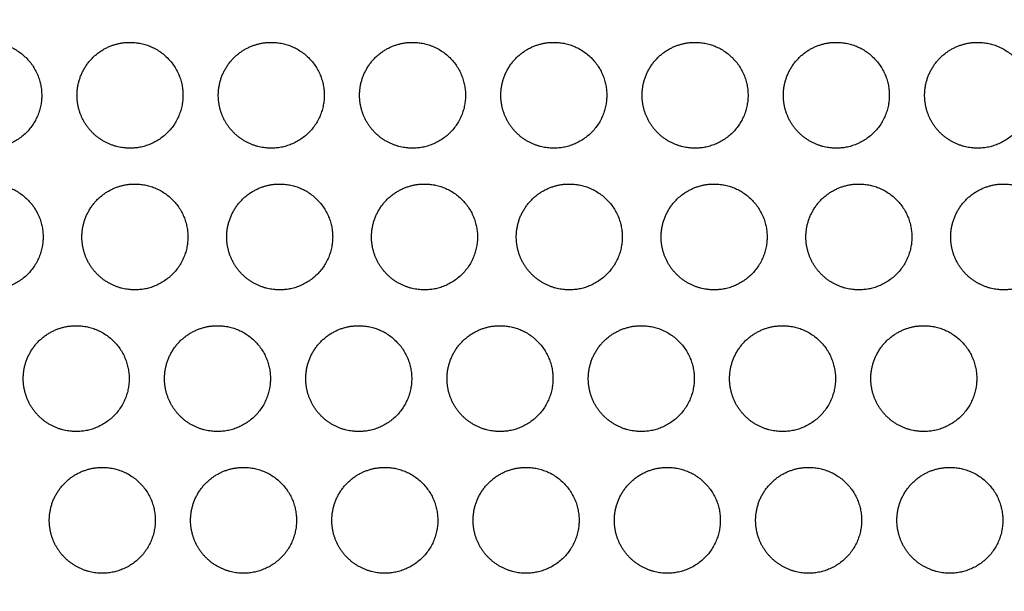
# Model space of a CAD drawing. Header units: millimetres. Extents: x -125 to 375, y 0 to 433.
# Tile 39 of 45: x 229 to 285, y 218 to 250. Entities that reach past the tile are written whole.
import ezdxf

# ---------------------------------------------------------------- set-up
doc = ezdxf.new("R2010")
doc.units = ezdxf.units.MM
doc.layers.add('Layer 01', color=18, linetype='Continuous', true_color=0x000000)

msp = doc.modelspace()

# ---------------------------------------------------------------- linework, layer by layer
at = {"layer": 'Layer 01'}
for points in [[(250, 433.013, 76), (187.5, 324.76, 76), (125, 216.506, 76)], [(375, 216.506), (312.5, 324.76), (250, 433.013)], [(250, 433.013, 76), (312.5, 324.76, 76), (375, 216.506, 76)], [(282.095, 287.72, 87), (203.547, 252.113, 81.5), (125, 216.506, 76)], [(375, 216.506, 76), (328.547, 252.113, 81.5), (282.095, 287.72, 87)]]:
    msp.add_open_spline(points, degree=2, dxfattribs=at)
at = {"layer": 'Layer 01', "extrusion": (4.26028e-16, -0.152655, 0.988279)}
msp.add_rational_spline([(227.063, 248.647, 80.965), (230.063, 248.647, 80.965), (230.063, 245.647, 80.501), (230.063, 242.647, 80.038), (227.063, 242.647, 80.038), (225.331, 242.647, 80.038), (224.465, 244.147, 80.27)], [1, 0.707106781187, 1, 0.707106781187, 1, 0.807007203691, 0.868347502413], degree=2, knots=[0, 0, 0, 6.035579, 6.035579, 12.071157, 12.071157, 16.048112, 16.048112, 16.048112], dxfattribs=at)
at = {"layer": 'Layer 01', "extrusion": (2.36497e-14, -0.152655, 0.988279)}
msp.add_rational_spline([(232.465, 244.147, 80.27), (232.063, 244.843, 80.377), (232.063, 245.647, 80.501), (232.063, 247.379, 80.769), (233.563, 248.245, 80.903)], [0.868347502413, 0.900099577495, 1, 0.807007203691, 0.868347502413], degree=2, knots=[16.048112, 16.048112, 16.048112, 18.106736, 18.106736, 21.596537, 21.596537, 21.596537], dxfattribs=at)
at = {"layer": 'Layer 01', "extrusion": (2.80741e-15, -0.152655, 0.988279)}
msp.add_rational_spline([(235.063, 248.647, 80.965), (238.063, 248.647, 80.965), (238.063, 245.647, 80.501), (238.063, 242.647, 80.038), (235.063, 242.647, 80.038), (233.331, 242.647, 80.038), (232.465, 244.147, 80.27)], [1, 0.707106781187, 1, 0.707106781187, 1, 0.807007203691, 0.868347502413], degree=2, knots=[0, 0, 0, 6.035579, 6.035579, 12.071157, 12.071157, 16.048112, 16.048112, 16.048112], dxfattribs=at)
at = {"layer": 'Layer 01', "extrusion": (5.49734e-14, -0.152655, 0.988279)}
msp.add_rational_spline([(233.563, 248.245, 80.903), (234.26, 248.647, 80.965), (235.063, 248.647, 80.965)], [0.868347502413, 0.900099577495, 1], degree=2, dxfattribs=at)
at = {"layer": 'Layer 01', "extrusion": (1.33452e-14, -0.152655, 0.988279)}
msp.add_rational_spline([(240.465, 244.147, 80.27), (240.063, 244.843, 80.377), (240.063, 245.647, 80.501), (240.063, 247.379, 80.769), (241.563, 248.245, 80.903)], [0.868347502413, 0.900099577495, 1, 0.807007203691, 0.868347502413], degree=2, knots=[16.048112, 16.048112, 16.048112, 18.106736, 18.106736, 21.596537, 21.596537, 21.596537], dxfattribs=at)
at = {"layer": 'Layer 01', "extrusion": (1.27493e-15, -0.152655, 0.988279)}
msp.add_rational_spline([(243.063, 248.647, 80.965), (246.063, 248.647, 80.965), (246.063, 245.647, 80.501), (246.063, 242.647, 80.038), (243.063, 242.647, 80.038), (241.331, 242.647, 80.038), (240.465, 244.147, 80.27)], [1, 0.707106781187, 1, 0.707106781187, 1, 0.807007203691, 0.868347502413], degree=2, knots=[0, 0, 0, 6.035579, 6.035579, 12.071157, 12.071157, 16.048112, 16.048112, 16.048112], dxfattribs=at)
at = {"layer": 'Layer 01', "extrusion": (1.14351e-13, -0.152655, 0.988279)}
msp.add_rational_spline([(241.563, 248.245, 80.903), (242.26, 248.647, 80.965), (243.063, 248.647, 80.965)], [0.868347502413, 0.900099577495, 1], degree=2, dxfattribs=at)
at = {"layer": 'Layer 01', "extrusion": (7.68616e-15, -0.152655, 0.988279)}
msp.add_rational_spline([(248.465, 244.147, 80.27), (248.063, 244.843, 80.377), (248.063, 245.647, 80.501), (248.063, 247.379, 80.769), (249.563, 248.245, 80.903)], [0.868347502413, 0.900099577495, 1, 0.807007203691, 0.868347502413], degree=2, knots=[16.048112, 16.048112, 16.048112, 18.106736, 18.106736, 21.596537, 21.596537, 21.596537], dxfattribs=at)
at = {"layer": 'Layer 01', "extrusion": (2.26829e-15, 0.152655, -0.988279)}
msp.add_rational_spline([(251.063, 248.647, 80.965), (254.063, 248.647, 80.965), (254.063, 245.647, 80.501), (254.063, 242.647, 80.038), (251.063, 242.647, 80.038), (249.331, 242.647, 80.038), (248.465, 244.147, 80.27)], [1, 0.707106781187, 1, 0.707106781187, 1, 0.807007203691, 0.868347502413], degree=2, knots=[0, 0, 0, 6.035579, 6.035579, 12.071157, 12.071157, 16.048112, 16.048112, 16.048112], dxfattribs=at)
at = {"layer": 'Layer 01', "extrusion": (8.06771e-14, -0.152655, 0.988279)}
msp.add_rational_spline([(249.563, 248.245, 80.903), (250.26, 248.647, 80.965), (251.063, 248.647, 80.965)], [0.868347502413, 0.900099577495, 1], degree=2, dxfattribs=at)
at = {"layer": 'Layer 01', "extrusion": (3.62348e-14, -0.152655, 0.988279)}
msp.add_rational_spline([(256.465, 244.147, 80.27), (256.063, 244.843, 80.377), (256.063, 245.647, 80.501), (256.063, 247.379, 80.769), (257.563, 248.245, 80.903)], [0.868347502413, 0.900099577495, 1, 0.807007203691, 0.868347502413], degree=2, knots=[16.048112, 16.048112, 16.048112, 18.106736, 18.106736, 21.596537, 21.596537, 21.596537], dxfattribs=at)
at = {"layer": 'Layer 01', "extrusion": (-5.73499e-15, -0.152655, 0.988279)}
msp.add_rational_spline([(259.063, 248.647, 80.965), (262.063, 248.647, 80.965), (262.063, 245.647, 80.501), (262.063, 242.647, 80.038), (259.063, 242.647, 80.038), (257.331, 242.647, 80.038), (256.465, 244.147, 80.27)], [1, 0.707106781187, 1, 0.707106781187, 1, 0.807007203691, 0.868347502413], degree=2, knots=[0, 0, 0, 6.035579, 6.035579, 12.071157, 12.071157, 16.048112, 16.048112, 16.048112], dxfattribs=at)
at = {"layer": 'Layer 01', "extrusion": (4.41803e-14, -0.152655, 0.988279)}
msp.add_rational_spline([(257.563, 248.245, 80.903), (258.26, 248.647, 80.965), (259.063, 248.647, 80.965)], [0.868347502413, 0.900099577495, 1], degree=2, dxfattribs=at)
at = {"layer": 'Layer 01', "extrusion": (4.57791e-14, -0.152655, 0.988279)}
msp.add_rational_spline([(264.465, 244.147, 80.27), (264.063, 244.843, 80.377), (264.063, 245.647, 80.501), (264.063, 247.379, 80.769), (265.563, 248.245, 80.903)], [0.868347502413, 0.900099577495, 1, 0.807007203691, 0.868347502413], degree=2, knots=[16.048112, 16.048112, 16.048112, 18.106736, 18.106736, 21.596537, 21.596537, 21.596537], dxfattribs=at)
at = {"layer": 'Layer 01', "extrusion": (1.68226e-15, -0.152655, 0.988279)}
msp.add_rational_spline([(267.063, 248.647, 80.965), (270.063, 248.647, 80.965), (270.063, 245.647, 80.501), (270.063, 242.647, 80.038), (267.063, 242.647, 80.038), (265.331, 242.647, 80.038), (264.465, 244.147, 80.27)], [1, 0.707106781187, 1, 0.707106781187, 1, 0.807007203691, 0.868347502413], degree=2, knots=[0, 0, 0, 6.035579, 6.035579, 12.071157, 12.071157, 16.048112, 16.048112, 16.048112], dxfattribs=at)
at = {"layer": 'Layer 01', "extrusion": (7.65594e-14, -0.152655, 0.988279)}
msp.add_rational_spline([(265.563, 248.245, 80.903), (266.26, 248.647, 80.965), (267.063, 248.647, 80.965)], [0.868347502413, 0.900099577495, 1], degree=2, dxfattribs=at)
at = {"layer": 'Layer 01', "extrusion": (4.05424e-14, -0.152655, 0.988279)}
msp.add_rational_spline([(272.465, 244.147, 80.27), (272.063, 244.843, 80.377), (272.063, 245.647, 80.501), (272.063, 247.379, 80.769), (273.563, 248.245, 80.903)], [0.868347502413, 0.900099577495, 1, 0.807007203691, 0.868347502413], degree=2, knots=[16.048112, 16.048112, 16.048112, 18.106736, 18.106736, 21.596537, 21.596537, 21.596537], dxfattribs=at)
at = {"layer": 'Layer 01', "extrusion": (-1.51841e-15, -0.152655, 0.988279)}
msp.add_rational_spline([(275.063, 248.647, 80.965), (278.063, 248.647, 80.965), (278.063, 245.647, 80.501), (278.063, 242.647, 80.038), (275.063, 242.647, 80.038), (273.331, 242.647, 80.038), (272.465, 244.147, 80.27)], [1, 0.707106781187, 1, 0.707106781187, 1, 0.807007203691, 0.868347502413], degree=2, knots=[0, 0, 0, 6.035579, 6.035579, 12.071157, 12.071157, 16.048112, 16.048112, 16.048112], dxfattribs=at)
at = {"layer": 'Layer 01', "extrusion": (2.55764e-15, -0.152655, 0.988279)}
msp.add_rational_spline([(273.563, 248.245, 80.903), (274.26, 248.647, 80.965), (275.063, 248.647, 80.965)], [0.868347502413, 0.900099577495, 1], degree=2, dxfattribs=at)
at = {"layer": 'Layer 01', "extrusion": (4.60325e-14, -0.152655, 0.988279)}
msp.add_rational_spline([(280.465, 244.147, 80.27), (280.063, 244.843, 80.377), (280.063, 245.647, 80.501), (280.063, 247.379, 80.769), (281.563, 248.245, 80.903)], [0.868347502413, 0.900099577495, 1, 0.807007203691, 0.868347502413], degree=2, knots=[16.048112, 16.048112, 16.048112, 18.106736, 18.106736, 21.596537, 21.596537, 21.596537], dxfattribs=at)
at = {"layer": 'Layer 01', "extrusion": (3.22743e-15, -0.152655, 0.988279)}
msp.add_rational_spline([(283.063, 248.647, 80.965), (286.063, 248.647, 80.965), (286.063, 245.647, 80.501), (286.063, 242.647, 80.038), (283.063, 242.647, 80.038), (281.331, 242.647, 80.038), (280.465, 244.147, 80.27)], [1, 0.707106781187, 1, 0.707106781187, 1, 0.807007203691, 0.868347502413], degree=2, knots=[0, 0, 0, 6.035579, 6.035579, 12.071157, 12.071157, 16.048112, 16.048112, 16.048112], dxfattribs=at)
at = {"layer": 'Layer 01', "extrusion": (2.8272e-14, -0.152655, 0.988279)}
msp.add_rational_spline([(281.563, 248.245, 80.903), (282.26, 248.647, 80.965), (283.063, 248.647, 80.965)], [0.868347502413, 0.900099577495, 1], degree=2, dxfattribs=at)
at = {"layer": 'Layer 01', "extrusion": (-9.16881e-16, 0.152655, -0.988279)}
msp.add_rational_spline([(227.14, 240.617, 79.724), (230.14, 240.617, 79.724), (230.14, 237.617, 79.261), (230.14, 234.617, 78.797), (227.14, 234.617, 78.797), (225.408, 234.617, 78.797), (224.542, 236.117, 79.029)], [1, 0.707106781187, 1, 0.707106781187, 1, 0.807007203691, 0.868347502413], degree=2, knots=[0, 0, 0, 6.035579, 6.035579, 12.071157, 12.071157, 16.048112, 16.048112, 16.048112], dxfattribs=at)
at = {"layer": 'Layer 01', "extrusion": (1.13415e-15, 0.152655, -0.988279)}
msp.add_rational_spline([(235.34, 240.617, 79.724), (238.34, 240.617, 79.724), (238.34, 237.617, 79.261), (238.34, 234.617, 78.797), (235.34, 234.617, 78.797), (233.608, 234.617, 78.797), (232.742, 236.117, 79.029)], [1, 0.707106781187, 1, 0.707106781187, 1, 0.807007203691, 0.868347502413], degree=2, knots=[0, 0, 0, 6.035579, 6.035579, 12.071157, 12.071157, 16.048112, 16.048112, 16.048112], dxfattribs=at)
at = {"layer": 'Layer 01', "extrusion": (8.35107e-14, -0.152655, 0.988279)}
msp.add_rational_spline([(233.84, 240.215, 79.662), (234.536, 240.617, 79.724), (235.34, 240.617, 79.724)], [0.868347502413, 0.900099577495, 1], degree=2, dxfattribs=at)
at = {"layer": 'Layer 01', "extrusion": (1.19069e-15, -0.152655, 0.988279)}
msp.add_rational_spline([(243.54, 240.617, 79.724), (246.54, 240.617, 79.724), (246.54, 237.617, 79.261), (246.54, 234.617, 78.797), (243.54, 234.617, 78.797), (241.808, 234.617, 78.797), (240.942, 236.117, 79.029)], [1, 0.707106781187, 1, 0.707106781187, 1, 0.807007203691, 0.868347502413], degree=2, knots=[0, 0, 0, 6.035579, 6.035579, 12.071157, 12.071157, 16.048112, 16.048112, 16.048112], dxfattribs=at)
at = {"layer": 'Layer 01', "extrusion": (3.49474e-14, -0.152655, 0.988279)}
msp.add_rational_spline([(242.04, 240.215, 79.662), (242.736, 240.617, 79.724), (243.54, 240.617, 79.724)], [0.868347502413, 0.900099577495, 1], degree=2, dxfattribs=at)
at = {"layer": 'Layer 01', "extrusion": (5.01894e-15, 0.152655, -0.988279)}
msp.add_rational_spline([(251.74, 240.617, 79.724), (254.74, 240.617, 79.724), (254.74, 237.617, 79.261), (254.74, 234.617, 78.797), (251.74, 234.617, 78.797), (250.008, 234.617, 78.797), (249.142, 236.117, 79.029)], [1, 0.707106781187, 1, 0.707106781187, 1, 0.807007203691, 0.868347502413], degree=2, knots=[0, 0, 0, 6.035579, 6.035579, 12.071157, 12.071157, 16.048112, 16.048112, 16.048112], dxfattribs=at)
at = {"layer": 'Layer 01', "extrusion": (-5.49628e-14, -0.152655, 0.988279)}
for points in [[(250.24, 240.215, 79.662), (250.936, 240.617, 79.724), (251.74, 240.617, 79.724)], [(283.04, 240.215, 79.662), (283.736, 240.617, 79.724), (284.54, 240.617, 79.724)]]:
    msp.add_rational_spline(points, [0.868347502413, 0.900099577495, 1], degree=2, dxfattribs=at)
at = {"layer": 'Layer 01', "extrusion": (-4.91112e-15, -0.152655, 0.988279)}
msp.add_rational_spline([(259.94, 240.617, 79.724), (262.94, 240.617, 79.724), (262.94, 237.617, 79.261), (262.94, 234.617, 78.797), (259.94, 234.617, 78.797), (258.208, 234.617, 78.797), (257.342, 236.117, 79.029)], [1, 0.707106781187, 1, 0.707106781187, 1, 0.807007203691, 0.868347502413], degree=2, knots=[0, 0, 0, 6.035579, 6.035579, 12.071157, 12.071157, 16.048112, 16.048112, 16.048112], dxfattribs=at)
at = {"layer": 'Layer 01', "extrusion": (-6.5777e-14, -0.152655, 0.988279)}
msp.add_rational_spline([(258.44, 240.215, 79.662), (259.136, 240.617, 79.724), (259.94, 240.617, 79.724)], [0.868347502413, 0.900099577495, 1], degree=2, dxfattribs=at)
at = {"layer": 'Layer 01', "extrusion": (-1.83376e-15, 0.152655, -0.988279)}
msp.add_rational_spline([(268.14, 240.617, 79.724), (271.14, 240.617, 79.724), (271.14, 237.617, 79.261), (271.14, 234.617, 78.797), (268.14, 234.617, 78.797), (266.408, 234.617, 78.797), (265.542, 236.117, 79.029)], [1, 0.707106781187, 1, 0.707106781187, 1, 0.807007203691, 0.868347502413], degree=2, knots=[0, 0, 0, 6.035579, 6.035579, 12.071157, 12.071157, 16.048112, 16.048112, 16.048112], dxfattribs=at)
at = {"layer": 'Layer 01', "extrusion": (-9.27543e-14, -0.152655, 0.988279)}
msp.add_rational_spline([(266.64, 240.215, 79.662), (267.336, 240.617, 79.724), (268.14, 240.617, 79.724)], [0.868347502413, 0.900099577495, 1], degree=2, dxfattribs=at)
at = {"layer": 'Layer 01', "extrusion": (-2.8093e-16, -0.152655, 0.988279)}
msp.add_rational_spline([(276.34, 240.617, 79.724), (279.34, 240.617, 79.724), (279.34, 237.617, 79.261), (279.34, 234.617, 78.797), (276.34, 234.617, 78.797), (274.608, 234.617, 78.797), (273.742, 236.117, 79.029)], [1, 0.707106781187, 1, 0.707106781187, 1, 0.807007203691, 0.868347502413], degree=2, knots=[0, 0, 0, 6.035579, 6.035579, 12.071157, 12.071157, 16.048112, 16.048112, 16.048112], dxfattribs=at)
at = {"layer": 'Layer 01', "extrusion": (-6.44929e-14, -0.152655, 0.988279)}
msp.add_rational_spline([(274.84, 240.215, 79.662), (275.536, 240.617, 79.724), (276.34, 240.617, 79.724)], [0.868347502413, 0.900099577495, 1], degree=2, dxfattribs=at)
at = {"layer": 'Layer 01', "extrusion": (1.58423e-16, -0.152655, 0.988279)}
msp.add_rational_spline([(284.54, 240.617, 79.724), (287.54, 240.617, 79.724), (287.54, 237.617, 79.261), (287.54, 234.617, 78.797), (284.54, 234.617, 78.797), (282.808, 234.617, 78.797), (281.942, 236.117, 79.029)], [1, 0.707106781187, 1, 0.707106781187, 1, 0.807007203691, 0.868347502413], degree=2, knots=[0, 0, 0, 6.035579, 6.035579, 12.071157, 12.071157, 16.048112, 16.048112, 16.048112], dxfattribs=at)
at = {"layer": 'Layer 01', "extrusion": (-3.48833e-14, -0.152655, 0.988279)}
msp.add_rational_spline([(232.742, 236.117, 79.029), (232.34, 236.813, 79.137), (232.34, 237.617, 79.261), (232.34, 239.349, 79.528), (233.84, 240.215, 79.662)], [0.868347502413, 0.900099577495, 1, 0.807007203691, 0.868347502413], degree=2, knots=[16.048112, 16.048112, 16.048112, 18.106736, 18.106736, 21.596537, 21.596537, 21.596537], dxfattribs=at)
at = {"layer": 'Layer 01', "extrusion": (-4.58636e-14, -0.152655, 0.988279)}
msp.add_rational_spline([(240.942, 236.117, 79.029), (240.54, 236.813, 79.137), (240.54, 237.617, 79.261), (240.54, 239.349, 79.528), (242.04, 240.215, 79.662)], [0.868347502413, 0.900099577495, 1, 0.807007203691, 0.868347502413], degree=2, knots=[16.048112, 16.048112, 16.048112, 18.106736, 18.106736, 21.596537, 21.596537, 21.596537], dxfattribs=at)
at = {"layer": 'Layer 01', "extrusion": (-7.61014e-14, -0.152655, 0.988279)}
msp.add_rational_spline([(249.142, 236.117, 79.029), (248.74, 236.813, 79.137), (248.74, 237.617, 79.261), (248.74, 239.349, 79.528), (250.24, 240.215, 79.662)], [0.868347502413, 0.900099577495, 1, 0.807007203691, 0.868347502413], degree=2, knots=[16.048112, 16.048112, 16.048112, 18.106736, 18.106736, 21.596537, 21.596537, 21.596537], dxfattribs=at)
at = {"layer": 'Layer 01', "extrusion": (-3.75017e-14, -0.152655, 0.988279)}
msp.add_rational_spline([(257.342, 236.117, 79.029), (256.94, 236.813, 79.137), (256.94, 237.617, 79.261), (256.94, 239.349, 79.528), (258.44, 240.215, 79.662)], [0.868347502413, 0.900099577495, 1, 0.807007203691, 0.868347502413], degree=2, knots=[16.048112, 16.048112, 16.048112, 18.106736, 18.106736, 21.596537, 21.596537, 21.596537], dxfattribs=at)
at = {"layer": 'Layer 01', "extrusion": (-3.69949e-14, -0.152655, 0.988279)}
msp.add_rational_spline([(265.542, 236.117, 79.029), (265.14, 236.813, 79.137), (265.14, 237.617, 79.261), (265.14, 239.349, 79.528), (266.64, 240.215, 79.662)], [0.868347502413, 0.900099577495, 1, 0.807007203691, 0.868347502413], degree=2, knots=[16.048112, 16.048112, 16.048112, 18.106736, 18.106736, 21.596537, 21.596537, 21.596537], dxfattribs=at)
at = {"layer": 'Layer 01', "extrusion": (-5.64215e-14, -0.152655, 0.988279)}
msp.add_rational_spline([(273.742, 236.117, 79.029), (273.34, 236.813, 79.137), (273.34, 237.617, 79.261), (273.34, 239.349, 79.528), (274.84, 240.215, 79.662)], [0.868347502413, 0.900099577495, 1, 0.807007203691, 0.868347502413], degree=2, knots=[16.048112, 16.048112, 16.048112, 18.106736, 18.106736, 21.596537, 21.596537, 21.596537], dxfattribs=at)
at = {"layer": 'Layer 01', "extrusion": (-5.19449e-14, -0.152655, 0.988279)}
msp.add_rational_spline([(281.942, 236.117, 79.029), (281.54, 236.813, 79.137), (281.54, 237.617, 79.261), (281.54, 239.349, 79.528), (283.04, 240.215, 79.662)], [0.868347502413, 0.900099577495, 1, 0.807007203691, 0.868347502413], degree=2, knots=[16.048112, 16.048112, 16.048112, 18.106736, 18.106736, 21.596537, 21.596537, 21.596537], dxfattribs=at)
at = {"layer": 'Layer 01', "extrusion": (-4.11827e-15, -0.152655, 0.988279)}
msp.add_rational_spline([(232.016, 232.587, 78.484), (235.016, 232.587, 78.484), (235.016, 229.587, 78.02), (235.016, 226.587, 77.557), (232.016, 226.587, 77.557), (230.284, 226.587, 77.557), (229.418, 228.087, 77.789)], [1, 0.707106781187, 1, 0.707106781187, 1, 0.807007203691, 0.868347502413], degree=2, knots=[0, 0, 0, 6.035579, 6.035579, 12.071157, 12.071157, 16.048112, 16.048112, 16.048112], dxfattribs=at)
at = {"layer": 'Layer 01', "extrusion": (-8.6079e-14, -0.152655, 0.988279)}
msp.add_rational_spline([(230.516, 232.185, 78.422), (231.212, 232.587, 78.484), (232.016, 232.587, 78.484)], [0.868347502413, 0.900099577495, 1], degree=2, dxfattribs=at)
at = {"layer": 'Layer 01', "extrusion": (-1.57998e-14, 0.152655, -0.988279)}
msp.add_rational_spline([(240.016, 232.587, 78.484), (243.016, 232.587, 78.484), (243.016, 229.587, 78.02), (243.016, 226.587, 77.557), (240.016, 226.587, 77.557), (238.284, 226.587, 77.557), (237.418, 228.087, 77.789)], [1, 0.707106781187, 1, 0.707106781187, 1, 0.807007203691, 0.868347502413], degree=2, knots=[0, 0, 0, 6.035579, 6.035579, 12.071157, 12.071157, 16.048112, 16.048112, 16.048112], dxfattribs=at)
at = {"layer": 'Layer 01', "extrusion": (-3.87891e-14, -0.152655, 0.988279)}
msp.add_rational_spline([(238.516, 232.185, 78.422), (239.212, 232.587, 78.484), (240.016, 232.587, 78.484)], [0.868347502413, 0.900099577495, 1], degree=2, dxfattribs=at)
at = {"layer": 'Layer 01', "extrusion": (-2.81834e-15, -0.152655, 0.988279)}
for points in [[(248.016, 232.587, 78.484), (251.016, 232.587, 78.484), (251.016, 229.587, 78.02), (251.016, 226.587, 77.557), (248.016, 226.587, 77.557), (246.284, 226.587, 77.557), (245.418, 228.087, 77.789)], [(241.493, 224.556, 77.243), (244.493, 224.556, 77.243), (244.493, 221.556, 76.78), (244.493, 218.556, 76.317), (241.493, 218.556, 76.317), (239.761, 218.556, 76.317), (238.895, 220.056, 76.548)]]:
    msp.add_rational_spline(points, [1, 0.707106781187, 1, 0.707106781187, 1, 0.807007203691, 0.868347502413], degree=2, knots=[0, 0, 0, 6.035579, 6.035579, 12.071157, 12.071157, 16.048112, 16.048112, 16.048112], dxfattribs=at)
at = {"layer": 'Layer 01', "extrusion": (-5.24157e-14, -0.152655, 0.988279)}
msp.add_rational_spline([(246.516, 232.185, 78.422), (247.212, 232.587, 78.484), (248.016, 232.587, 78.484)], [0.868347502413, 0.900099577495, 1], degree=2, dxfattribs=at)
at = {"layer": 'Layer 01', "extrusion": (-4.21658e-15, -0.152655, 0.988279)}
msp.add_rational_spline([(256.016, 232.587, 78.484), (259.016, 232.587, 78.484), (259.016, 229.587, 78.02), (259.016, 226.587, 77.557), (256.016, 226.587, 77.557), (254.284, 226.587, 77.557), (253.418, 228.087, 77.789)], [1, 0.707106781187, 1, 0.707106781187, 1, 0.807007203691, 0.868347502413], degree=2, knots=[0, 0, 0, 6.035579, 6.035579, 12.071157, 12.071157, 16.048112, 16.048112, 16.048112], dxfattribs=at)
at = {"layer": 'Layer 01', "extrusion": (-6.98947e-14, -0.152655, 0.988279)}
msp.add_rational_spline([(254.516, 232.185, 78.422), (255.212, 232.587, 78.484), (256.016, 232.587, 78.484)], [0.868347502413, 0.900099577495, 1], degree=2, dxfattribs=at)
at = {"layer": 'Layer 01', "extrusion": (-3.88479e-15, 0.152655, -0.988279)}
msp.add_rational_spline([(264.016, 232.587, 78.484), (267.016, 232.587, 78.484), (267.016, 229.587, 78.02), (267.016, 226.587, 77.557), (264.016, 226.587, 77.557), (262.284, 226.587, 77.557), (261.418, 228.087, 77.789)], [1, 0.707106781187, 1, 0.707106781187, 1, 0.807007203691, 0.868347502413], degree=2, knots=[0, 0, 0, 6.035579, 6.035579, 12.071157, 12.071157, 16.048112, 16.048112, 16.048112], dxfattribs=at)
at = {"layer": 'Layer 01', "extrusion": (-8.73631e-14, -0.152655, 0.988279)}
msp.add_rational_spline([(262.516, 232.185, 78.422), (263.212, 232.587, 78.484), (264.016, 232.587, 78.484)], [0.868347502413, 0.900099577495, 1], degree=2, dxfattribs=at)
at = {"layer": 'Layer 01', "extrusion": (-2.75064e-15, 0.152655, -0.988279)}
msp.add_rational_spline([(272.016, 232.587, 78.484), (275.016, 232.587, 78.484), (275.016, 229.587, 78.02), (275.016, 226.587, 77.557), (272.016, 226.587, 77.557), (270.284, 226.587, 77.557), (269.418, 228.087, 77.789)], [1, 0.707106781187, 1, 0.707106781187, 1, 0.807007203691, 0.868347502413], degree=2, knots=[0, 0, 0, 6.035579, 6.035579, 12.071157, 12.071157, 16.048112, 16.048112, 16.048112], dxfattribs=at)
at = {"layer": 'Layer 01', "extrusion": (-4.8298e-14, -0.152655, 0.988279)}
msp.add_rational_spline([(270.516, 232.185, 78.422), (271.212, 232.587, 78.484), (272.016, 232.587, 78.484)], [0.868347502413, 0.900099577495, 1], degree=2, dxfattribs=at)
at = {"layer": 'Layer 01', "extrusion": (-3.71409e-15, -0.152655, 0.988279)}
msp.add_rational_spline([(280.016, 232.587, 78.484), (283.016, 232.587, 78.484), (283.016, 229.587, 78.02), (283.016, 226.587, 77.557), (280.016, 226.587, 77.557), (278.284, 226.587, 77.557), (277.418, 228.087, 77.789)], [1, 0.707106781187, 1, 0.707106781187, 1, 0.807007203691, 0.868347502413], degree=2, knots=[0, 0, 0, 6.035579, 6.035579, 12.071157, 12.071157, 16.048112, 16.048112, 16.048112], dxfattribs=at)
at = {"layer": 'Layer 01', "extrusion": (-4.28962e-14, -0.152655, 0.988279)}
msp.add_rational_spline([(278.516, 232.185, 78.422), (279.212, 232.587, 78.484), (280.016, 232.587, 78.484)], [0.868347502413, 0.900099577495, 1], degree=2, dxfattribs=at)
at = {"layer": 'Layer 01', "extrusion": (-3.05757e-14, -0.152655, 0.988279)}
msp.add_rational_spline([(229.418, 228.087, 77.789), (229.016, 228.783, 77.896), (229.016, 229.587, 78.02), (229.016, 231.319, 78.288), (230.516, 232.185, 78.422)], [0.868347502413, 0.900099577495, 1, 0.807007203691, 0.868347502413], degree=2, knots=[16.048112, 16.048112, 16.048112, 18.106736, 18.106736, 21.596537, 21.596537, 21.596537], dxfattribs=at)
at = {"layer": 'Layer 01', "extrusion": (-2.2974e-14, -0.152655, 0.988279)}
msp.add_rational_spline([(237.418, 228.087, 77.789), (237.016, 228.783, 77.896), (237.016, 229.587, 78.02), (237.016, 231.319, 78.288), (238.516, 232.185, 78.422)], [0.868347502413, 0.900099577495, 1, 0.807007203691, 0.868347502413], degree=2, knots=[16.048112, 16.048112, 16.048112, 18.106736, 18.106736, 21.596537, 21.596537, 21.596537], dxfattribs=at)
at = {"layer": 'Layer 01', "extrusion": (-2.86331e-14, -0.152655, 0.988279)}
msp.add_rational_spline([(245.418, 228.087, 77.789), (245.016, 228.783, 77.896), (245.016, 229.587, 78.02), (245.016, 231.319, 78.288), (246.516, 232.185, 78.422)], [0.868347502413, 0.900099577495, 1, 0.807007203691, 0.868347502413], degree=2, knots=[16.048112, 16.048112, 16.048112, 18.106736, 18.106736, 21.596537, 21.596537, 21.596537], dxfattribs=at)
at = {"layer": 'Layer 01', "extrusion": (-1.61325e-14, -0.152655, 0.988279)}
msp.add_rational_spline([(253.418, 228.087, 77.789), (253.016, 228.783, 77.896), (253.016, 229.587, 78.02), (253.016, 231.319, 78.288), (254.516, 232.185, 78.422)], [0.868347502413, 0.900099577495, 1, 0.807007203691, 0.868347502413], degree=2, knots=[16.048112, 16.048112, 16.048112, 18.106736, 18.106736, 21.596537, 21.596537, 21.596537], dxfattribs=at)
at = {"layer": 'Layer 01', "extrusion": (-6.0898e-14, -0.152655, 0.988279)}
msp.add_rational_spline([(261.418, 228.087, 77.789), (261.016, 228.783, 77.896), (261.016, 229.587, 78.02), (261.016, 231.319, 78.288), (262.516, 232.185, 78.422)], [0.868347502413, 0.900099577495, 1, 0.807007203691, 0.868347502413], degree=2, knots=[16.048112, 16.048112, 16.048112, 18.106736, 18.106736, 21.596537, 21.596537, 21.596537], dxfattribs=at)
at = {"layer": 'Layer 01', "extrusion": (-5.49012e-14, -0.152655, 0.988279)}
msp.add_rational_spline([(269.418, 228.087, 77.789), (269.016, 228.783, 77.896), (269.016, 229.587, 78.02), (269.016, 231.319, 78.288), (270.516, 232.185, 78.422)], [0.868347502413, 0.900099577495, 1, 0.807007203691, 0.868347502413], degree=2, knots=[16.048112, 16.048112, 16.048112, 18.106736, 18.106736, 21.596537, 21.596537, 21.596537], dxfattribs=at)
at = {"layer": 'Layer 01', "extrusion": (-2.01023e-14, -0.152655, 0.988279)}
msp.add_rational_spline([(277.418, 228.087, 77.789), (277.016, 228.783, 77.896), (277.016, 229.587, 78.02), (277.016, 231.319, 78.288), (278.516, 232.185, 78.422)], [0.868347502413, 0.900099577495, 1, 0.807007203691, 0.868347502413], degree=2, knots=[16.048112, 16.048112, 16.048112, 18.106736, 18.106736, 21.596537, 21.596537, 21.596537], dxfattribs=at)
at = {"layer": 'Layer 01', "extrusion": (-2.17383e-15, -0.152655, 0.988279)}
msp.add_rational_spline([(233.493, 224.556, 77.243), (236.493, 224.556, 77.243), (236.493, 221.556, 76.78), (236.493, 218.556, 76.317), (233.493, 218.556, 76.317), (231.761, 218.556, 76.317), (230.895, 220.056, 76.548)], [1, 0.707106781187, 1, 0.707106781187, 1, 0.807007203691, 0.868347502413], degree=2, knots=[0, 0, 0, 6.035579, 6.035579, 12.071157, 12.071157, 16.048112, 16.048112, 16.048112], dxfattribs=at)
at = {"layer": 'Layer 01', "extrusion": (5.39121e-15, -0.152655, 0.988279)}
msp.add_rational_spline([(231.993, 224.154, 77.181), (232.689, 224.556, 77.243), (233.493, 224.556, 77.243)], [0.868347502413, 0.900099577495, 1], degree=2, dxfattribs=at)
at = {"layer": 'Layer 01', "extrusion": (1.20772e-14, -0.152655, 0.988279)}
msp.add_rational_spline([(239.993, 224.154, 77.181), (240.689, 224.556, 77.243), (241.493, 224.556, 77.243)], [0.868347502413, 0.900099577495, 1], degree=2, dxfattribs=at)
at = {"layer": 'Layer 01', "extrusion": (-3.27714e-16, -0.152655, 0.988279)}
msp.add_rational_spline([(249.493, 224.556, 77.243), (252.493, 224.556, 77.243), (252.493, 221.556, 76.78), (252.493, 218.556, 76.317), (249.493, 218.556, 76.317), (247.761, 218.556, 76.317), (246.895, 220.056, 76.548)], [1, 0.707106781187, 1, 0.707106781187, 1, 0.807007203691, 0.868347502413], degree=2, knots=[0, 0, 0, 6.035579, 6.035579, 12.071157, 12.071157, 16.048112, 16.048112, 16.048112], dxfattribs=at)
at = {"layer": 'Layer 01', "extrusion": (4.16121e-14, -0.152655, 0.988279)}
msp.add_rational_spline([(247.993, 224.154, 77.181), (248.689, 224.556, 77.243), (249.493, 224.556, 77.243)], [0.868347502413, 0.900099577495, 1], degree=2, dxfattribs=at)
at = {"layer": 'Layer 01', "extrusion": (5.39635e-15, -0.152655, 0.988279)}
msp.add_rational_spline([(257.493, 224.556, 77.243), (260.493, 224.556, 77.243), (260.493, 221.556, 76.78), (260.493, 218.556, 76.317), (257.493, 218.556, 76.317), (255.761, 218.556, 76.317), (254.895, 220.056, 76.548)], [1, 0.707106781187, 1, 0.707106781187, 1, 0.807007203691, 0.868347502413], degree=2, knots=[0, 0, 0, 6.035579, 6.035579, 12.071157, 12.071157, 16.048112, 16.048112, 16.048112], dxfattribs=at)
at = {"layer": 'Layer 01', "extrusion": (-5.40182e-15, -0.152655, 0.988279)}
msp.add_rational_spline([(255.993, 224.154, 77.181), (256.689, 224.556, 77.243), (257.493, 224.556, 77.243)], [0.868347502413, 0.900099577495, 1], degree=2, dxfattribs=at)
at = {"layer": 'Layer 01', "extrusion": (4.42414e-15, -0.152655, 0.988279)}
msp.add_rational_spline([(265.493, 224.556, 77.243), (268.493, 224.556, 77.243), (268.493, 221.556, 76.78), (268.493, 218.556, 76.317), (265.493, 218.556, 76.317), (263.761, 218.556, 76.317), (262.895, 220.056, 76.548)], [1, 0.707106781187, 1, 0.707106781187, 1, 0.807007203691, 0.868347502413], degree=2, knots=[0, 0, 0, 6.035579, 6.035579, 12.071157, 12.071157, 16.048112, 16.048112, 16.048112], dxfattribs=at)
at = {"layer": 'Layer 01', "extrusion": (4.03386e-14, -0.152655, 0.988279)}
msp.add_rational_spline([(263.993, 224.154, 77.181), (264.689, 224.556, 77.243), (265.493, 224.556, 77.243)], [0.868347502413, 0.900099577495, 1], degree=2, dxfattribs=at)
at = {"layer": 'Layer 01', "extrusion": (2.06451e-15, -0.152655, 0.988279)}
msp.add_rational_spline([(273.493, 224.556, 77.243), (276.493, 224.556, 77.243), (276.493, 221.556, 76.78), (276.493, 218.556, 76.317), (273.493, 218.556, 76.317), (271.761, 218.556, 76.317), (270.895, 220.056, 76.548)], [1, 0.707106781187, 1, 0.707106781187, 1, 0.807007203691, 0.868347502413], degree=2, knots=[0, 0, 0, 6.035579, 6.035579, 12.071157, 12.071157, 16.048112, 16.048112, 16.048112], dxfattribs=at)
at = {"layer": 'Layer 01', "extrusion": (2.28702e-14, -0.152655, 0.988279)}
msp.add_rational_spline([(271.993, 224.154, 77.181), (272.689, 224.556, 77.243), (273.493, 224.556, 77.243)], [0.868347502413, 0.900099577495, 1], degree=2, dxfattribs=at)
at = {"layer": 'Layer 01', "extrusion": (3.18517e-15, 0.152655, -0.988279)}
msp.add_rational_spline([(281.493, 224.556, 77.243), (284.493, 224.556, 77.243), (284.493, 221.556, 76.78), (284.493, 218.556, 76.317), (281.493, 218.556, 76.317), (279.761, 218.556, 76.317), (278.895, 220.056, 76.548)], [1, 0.707106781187, 1, 0.707106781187, 1, 0.807007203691, 0.868347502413], degree=2, knots=[0, 0, 0, 6.035579, 6.035579, 12.071157, 12.071157, 16.048112, 16.048112, 16.048112], dxfattribs=at)
at = {"layer": 'Layer 01', "extrusion": (4.16227e-14, -0.152655, 0.988279)}
msp.add_rational_spline([(279.993, 224.154, 77.181), (280.689, 224.556, 77.243), (281.493, 224.556, 77.243)], [0.868347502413, 0.900099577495, 1], degree=2, dxfattribs=at)
at = {"layer": 'Layer 01', "extrusion": (4.53568e-14, -0.152655, 0.988279)}
for points in [[(230.895, 220.056, 76.548), (230.493, 220.753, 76.656), (230.493, 221.556, 76.78), (230.493, 223.288, 77.048), (231.993, 224.154, 77.181)], [(254.895, 220.056, 76.548), (254.493, 220.753, 76.656), (254.493, 221.556, 76.78), (254.493, 223.288, 77.048), (255.993, 224.154, 77.181)]]:
    msp.add_rational_spline(points, [0.868347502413, 0.900099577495, 1, 0.807007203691, 0.868347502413], degree=2, knots=[16.048112, 16.048112, 16.048112, 18.106736, 18.106736, 21.596537, 21.596537, 21.596537], dxfattribs=at)
at = {"layer": 'Layer 01', "extrusion": (5.34653e-14, -0.152655, 0.988279)}
msp.add_rational_spline([(238.895, 220.056, 76.548), (238.493, 220.753, 76.656), (238.493, 221.556, 76.78), (238.493, 223.288, 77.048), (239.993, 224.154, 77.181)], [0.868347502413, 0.900099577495, 1, 0.807007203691, 0.868347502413], degree=2, knots=[16.048112, 16.048112, 16.048112, 18.106736, 18.106736, 21.596537, 21.596537, 21.596537], dxfattribs=at)
at = {"layer": 'Layer 01', "extrusion": (2.82107e-14, -0.152655, 0.988279)}
msp.add_rational_spline([(246.895, 220.056, 76.548), (246.493, 220.753, 76.656), (246.493, 221.556, 76.78), (246.493, 223.288, 77.048), (247.993, 224.154, 77.181)], [0.868347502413, 0.900099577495, 1, 0.807007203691, 0.868347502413], degree=2, knots=[16.048112, 16.048112, 16.048112, 18.106736, 18.106736, 21.596537, 21.596537, 21.596537], dxfattribs=at)
at = {"layer": 'Layer 01', "extrusion": (4.50189e-14, -0.152655, 0.988279)}
msp.add_rational_spline([(262.895, 220.056, 76.548), (262.493, 220.753, 76.656), (262.493, 221.556, 76.78), (262.493, 223.288, 77.048), (263.993, 224.154, 77.181)], [0.868347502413, 0.900099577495, 1, 0.807007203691, 0.868347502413], degree=2, knots=[16.048112, 16.048112, 16.048112, 18.106736, 18.106736, 21.596537, 21.596537, 21.596537], dxfattribs=at)
at = {"layer": 'Layer 01', "extrusion": (5.37187e-14, -0.152655, 0.988279)}
msp.add_rational_spline([(270.895, 220.056, 76.548), (270.493, 220.753, 76.656), (270.493, 221.556, 76.78), (270.493, 223.288, 77.048), (271.993, 224.154, 77.181)], [0.868347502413, 0.900099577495, 1, 0.807007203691, 0.868347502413], degree=2, knots=[16.048112, 16.048112, 16.048112, 18.106736, 18.106736, 21.596537, 21.596537, 21.596537], dxfattribs=at)
at = {"layer": 'Layer 01', "extrusion": (4.2654e-14, -0.152655, 0.988279)}
msp.add_rational_spline([(278.895, 220.056, 76.548), (278.493, 220.753, 76.656), (278.493, 221.556, 76.78), (278.493, 223.288, 77.048), (279.993, 224.154, 77.181)], [0.868347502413, 0.900099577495, 1, 0.807007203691, 0.868347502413], degree=2, knots=[16.048112, 16.048112, 16.048112, 18.106736, 18.106736, 21.596537, 21.596537, 21.596537], dxfattribs=at)

doc.saveas('drawing.dxf')
